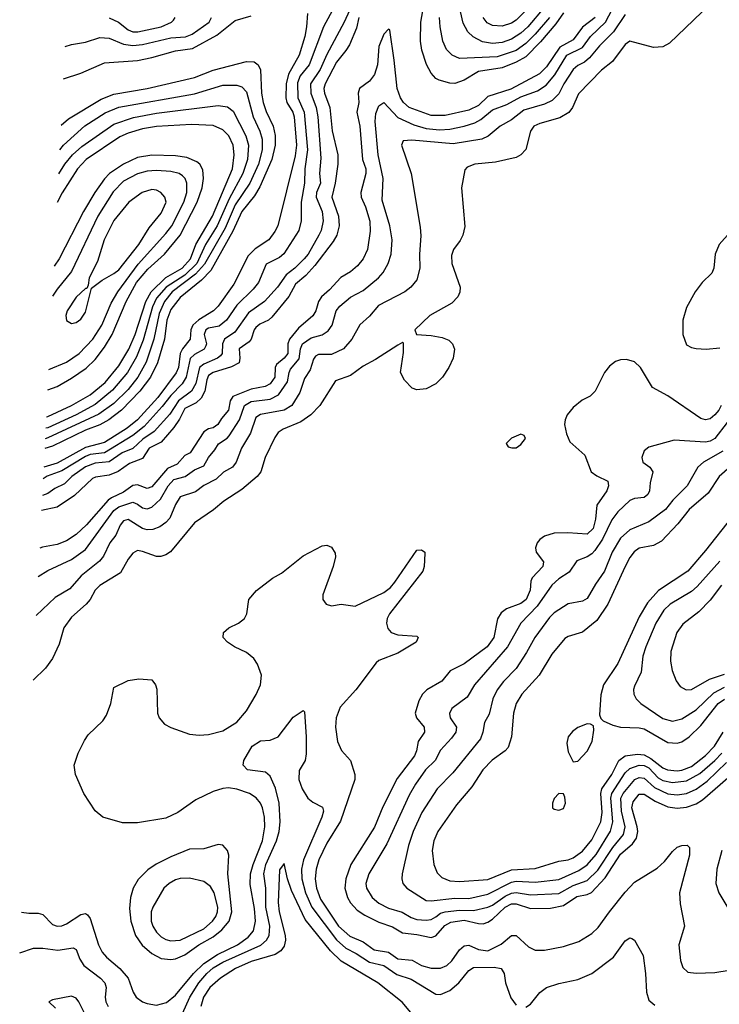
# Model space of a CAD drawing. Header units: inches. Extents: x 1682530 to 1839546, y 640742 to 791647.
# Tile 182 of 256: x 1685192 to 1688148, y 702639 to 706801. Entities that reach past the tile are written whole.
import ezdxf

# ---------------------------------------------------------------- set-up
doc = ezdxf.new("R2010")
doc.units = ezdxf.units.IN
doc.header["$MEASUREMENT"] = 0
doc.layers.add('B6780', color=7, linetype='Continuous')

msp = doc.modelspace()

# ---------------------------------------------------------------- linework, layer by layer
at = {"layer": 'B6780', "color": 5}
for points, elevation in [([(1688141.8, 706898.2), (1687938.3, 706701.7), (1687910, 706686.5), (1687870, 706683.8), (1687770, 706710.2), (1687750, 706696.3), (1687696.2, 706623.8), (1687650, 706587.3), (1687552.5, 706487.5), (1687527.5, 706430), (1687511.7, 706408.3), (1687473.9, 706386.1), (1687390, 706362.1), (1687364.6, 706350), (1687350.6, 706330), (1687330, 706252.7), (1687310, 706228.9), (1687290, 706217.8), (1687202.1, 706197.9), (1687115.3, 706190), (1687082.2, 706177.8), (1687073.4, 706166.6), (1687058.3, 706090), (1687072.9, 705927.1), (1687064.7, 705890), (1687053.2, 705866.8), (1687024.7, 705830), (1687015.8, 705804.2), (1687017.2, 705770), (1687052.6, 705670), (1687051.1, 705648.9), (1687043.6, 705630), (1687018, 705602), (1686924.5, 705550), (1686861.2, 705490), (1686868, 705470), (1686930, 705466), (1686977.2, 705457.2), (1687005.8, 705445.8), (1687021.3, 705430), (1687028.6, 705408.6), (1687024, 705370), (1687005.2, 705330), (1686978.9, 705290), (1686950, 705261.8), (1686910, 705240.2), (1686870, 705236), (1686850, 705243.7), (1686817.3, 705277.3), (1686801.3, 705310), (1686814.3, 705394.3), (1686813.7, 705433.7), (1686810, 705436), (1686790, 705425.5), (1686695.9, 705364.1), (1686643.8, 705336.2), (1686590, 705296.3), (1686526.4, 705273.6), (1686459.9, 705170), (1686422.7, 705130), (1686379.4, 705100.6), (1686305.7, 705070), (1686284.6, 705055.4), (1686270, 705035.3), (1686229.2, 704950), (1686210.6, 704890), (1686194.6, 704870), (1686130, 704814.8), (1686054.4, 704765.6), (1686010.3, 704729.7), (1685930, 704674.7), (1685828.9, 704551.1), (1685810, 704538.2), (1685787.7, 704532.3), (1685770, 704532.2), (1685710, 704553.6), (1685690, 704556.6), (1685670, 704546.4), (1685650, 704520.8), (1685617.1, 704462.9), (1685530, 704409.5), (1685510.5, 704390), (1685489.2, 704350.8), (1685472.2, 704330), (1685410, 704275), (1685378.4, 704230), (1685358.3, 704161.7), (1685330, 704100.3), (1685300.5, 704059.5), (1685248.1, 704009.4)], 720), ([(1686550, 706910.2), (1686475.7, 706770), (1686415.6, 706610), (1686376.7, 706563.3), (1686365.6, 706534.4), (1686367.2, 706470), (1686394.1, 706410), (1686407.7, 706250), (1686396, 706170), (1686394.9, 706110), (1686381.7, 706030), (1686381.9, 705950), (1686371.1, 705910), (1686308.6, 705811.4), (1686290, 705796.1), (1686232.9, 705767.1), (1686200.6, 705690), (1686178.3, 705661.7), (1686110, 705594.2), (1686065.7, 705530), (1686034.4, 705505.6), (1685990, 705496.4), (1685978.4, 705490), (1685971.6, 705470), (1685980.9, 705430), (1685978.2, 705421.8), (1685971.2, 705408.8), (1685930, 705385.2), (1685911.9, 705368.1), (1685894.6, 705290), (1685877.9, 705262.1), (1685830, 705212.9), (1685794.5, 705165.5), (1685718.3, 705081.7), (1685670, 705043.5), (1685550, 704970.3), (1685490, 704963.2), (1685470, 704955), (1685370, 704894.6), (1685308.1, 704871.9), (1685291.3, 704860.5)], 860), ([(1687390, 706899.9), (1687290, 706799.1), (1687270, 706786.6), (1687230, 706772.9), (1687190, 706775.8), (1687167.7, 706787.7), (1687150, 706809.4)], 880), ([(1686608.2, 706890), (1686562.5, 706790), (1686490, 706654.2), (1686461.1, 706590), (1686420.3, 706530), (1686422.6, 706490), (1686444.3, 706430), (1686451.4, 706390), (1686464.9, 706215.1), (1686458.3, 706150), (1686463.3, 706110), (1686446.4, 706070), (1686444.6, 706050), (1686470.6, 705990), (1686473.5, 705950), (1686465.8, 705910), (1686456.5, 705890), (1686410.6, 705810), (1686394.2, 705790), (1686354.3, 705750), (1686318, 705722), (1686281.6, 705670), (1686226.4, 705610), (1686158.8, 705561.2), (1686100.2, 705479.8), (1686057, 705450), (1686048.7, 705430), (1686048, 705390), (1686039.9, 705380.1), (1686028.2, 705370), (1685970, 705344.3), (1685951.4, 705330), (1685936.6, 705263.4), (1685918.1, 705230), (1685862.4, 705190), (1685826.3, 705133.7), (1685759.5, 705060.5), (1685712.7, 705027.3), (1685670, 704988.7), (1685624.2, 704970), (1685570, 704931.3), (1685510, 704925.9), (1685470, 704910.8), (1685412.7, 704870), (1685381.7, 704838.3), (1685340.5, 704819.5), (1685310, 704798.8), (1685287.8, 704790)], 840), ([(1687490.3, 706829.7), (1687457.3, 706782.7), (1687392.7, 706707.3), (1687330, 706643.3), (1687290, 706621), (1687230, 706597.1), (1687130, 706581.9), (1687070, 706544.6), (1687030, 706531.5), (1687010, 706532.1), (1686964.7, 706544.7), (1686950, 706552.4), (1686930, 706574), (1686911.4, 706611.4), (1686891.5, 706671.5), (1686886.1, 706710), (1686886.3, 706790), (1686900.4, 706870)], 820), ([(1687408, 706852), (1687338.5, 706770), (1687310, 706743.3), (1687270, 706717.9), (1687230, 706704.1), (1687190, 706699.6), (1687147, 706707), (1687107.5, 706727.5), (1687085.9, 706750), (1687065.5, 706785.5), (1687046.9, 706866.9)], 860), ([(1687750, 706821.9), (1687701.4, 706750), (1687641.8, 706690), (1687600.3, 706639.7), (1687578.6, 706621.4), (1687550, 706607.7), (1687530.5, 706589.5), (1687491.7, 706530), (1687470, 706487.5), (1687441.5, 706458.5), (1687410, 706443.3), (1687321.7, 706418.3), (1687270, 706377.9), (1687222.3, 706350), (1687171.9, 706308.1), (1687144.5, 706295.5), (1687023.8, 706276.2), (1686849, 706291), (1686811.7, 706288.3), (1686804.7, 706270), (1686845.9, 706150), (1686884.4, 705924.4), (1686887.3, 705887.3), (1686881.4, 705810), (1686882.4, 705750), (1686870, 705701.1), (1686844.8, 705670), (1686818.7, 705650), (1686707.8, 705592.2), (1686670, 705547.8), (1686628.9, 705511.1), (1686595.5, 705450), (1686559.4, 705410), (1686510, 705385.4), (1686453.9, 705386.1), (1686441.9, 705378.1), (1686433.7, 705366.3), (1686419.9, 705320.1), (1686395.2, 705284.8), (1686375.4, 705224.6), (1686341.3, 705170), (1686309.7, 705150.3), (1686210, 705132.1), (1686190, 705119.8), (1686167.4, 705052.6), (1686129.4, 704990), (1686106.3, 704930), (1686091.2, 704908.8), (1686052.3, 704887.7), (1686021.6, 704858.4), (1685970, 704832.1), (1685934.5, 704805.5), (1685870, 704784.4), (1685850, 704752.3), (1685826.1, 704693.9), (1685810, 704675), (1685783.4, 704656.6), (1685753.7, 704646.3), (1685730, 704644.3), (1685710, 704649.7), (1685650, 704688.6), (1685630, 704682.3), (1685616.3, 704663.7), (1685597.6, 704622.4), (1685573.3, 704590), (1685546.2, 704533.8), (1685528.5, 704511.5), (1685451.7, 704450), (1685404.3, 704395.7), (1685342, 704358), (1685262, 704283)], 740), ([(1685270.3, 704447.1), (1685310, 704472.5), (1685410, 704518.9), (1685470, 704561.1), (1685590, 704726.2), (1685610, 704741.7), (1685670, 704761.8), (1685690, 704753.3), (1685710, 704737.5), (1685730, 704732.7), (1685750, 704739.9), (1685786.2, 704773.8), (1685818.5, 704830), (1685843.1, 704856.9), (1685890.5, 704869.5), (1685930, 704898), (1685970, 704915.6), (1685989.1, 704950.9), (1686017, 704983), (1686031.4, 705008.6), (1686068.4, 705031.6), (1686077.6, 705042.4), (1686120.4, 705110), (1686142.4, 705170), (1686170, 705186.8), (1686250, 705196.8), (1686284.8, 705215.2), (1686323.5, 705270), (1686329.9, 705310), (1686336.7, 705323.3), (1686373.4, 705366.6), (1686377.8, 705410), (1686386.7, 705430), (1686424.1, 705455.9), (1686470.6, 705469.4), (1686494.9, 705485.1), (1686512.6, 705510), (1686528.5, 705570), (1686544.2, 705590), (1686590, 705627.8), (1686643.4, 705656.6), (1686708.1, 705710), (1686727.6, 705732.5), (1686748.4, 705770), (1686761.5, 705810), (1686766.1, 705870), (1686755.7, 705930), (1686722.8, 706037.2), (1686728, 706130), (1686706.7, 706230), (1686693.4, 706370), (1686696.4, 706403.6), (1686710, 706436.1), (1686730, 706451.3), (1686790, 706387.5), (1686856.7, 706356.7), (1686910, 706340.2), (1686965.1, 706334.9), (1687010, 706338.2), (1687070, 706350.4), (1687114.7, 706365.3), (1687140.7, 706379.3), (1687190, 706420.1), (1687250, 706442), (1687310, 706474.6), (1687379.8, 706500.2), (1687416.2, 706523.8), (1687452.7, 706567.3), (1687504.5, 706650), (1687570, 706683.1), (1687604.4, 706730), (1687667.5, 706790), (1687695.8, 706844.2)], 760), ([(1686407.4, 706827.4), (1686404.3, 706770), (1686396.8, 706730), (1686373.3, 706650), (1686327.2, 706570), (1686317.6, 706530), (1686316, 706470), (1686321, 706450), (1686345.4, 706410), (1686351.7, 706390), (1686361.2, 706270), (1686355.5, 706224.6), (1686282.2, 705930), (1686270, 705905), (1686244.1, 705870), (1686187.5, 705832.5), (1686157.7, 705802.3), (1686096.7, 705683.3), (1686030.8, 705589.2), (1686010.4, 705569.6), (1685948.4, 705531.6), (1685923, 705510), (1685914.9, 705490), (1685912.3, 705450), (1685879.2, 705410), (1685870.2, 705390), (1685862.2, 705330), (1685852.4, 705307.5), (1685775.9, 705204.1), (1685690.2, 705110), (1685646.4, 705073.6), (1685550, 705014.3), (1685470, 704992.8), (1685350, 704926.3), (1685293.8, 704908.9)], 880), ([(1685377.2, 706551.1), (1685450, 706575.2), (1685550, 706618.1), (1685690, 706628.7), (1685750, 706640.5), (1685850, 706669), (1685921.5, 706678.5), (1686024.5, 706735.5), (1686102.3, 706797.7), (1686170, 706817.4)], 880), ([(1687623, 706810), (1687570.7, 706769.3), (1687530, 706715.2), (1687474.9, 706685.1), (1687418.4, 706601.6), (1687388.3, 706571.7), (1687267.2, 706507.2), (1687170, 706476.1), (1687130, 706438.5), (1687090, 706417.7), (1686990, 706395.8), (1686930, 706395.5), (1686837.6, 706430), (1686814, 706450), (1686800.6, 706470), (1686786.2, 706510), (1686774.5, 706630), (1686755.7, 706755.7), (1686750, 706760.3), (1686730, 706739.7), (1686710, 706686.7), (1686703.3, 706610), (1686691.4, 706568.6), (1686670, 706540.8), (1686628.2, 706510), (1686622.7, 706490), (1686624.5, 706450), (1686616, 706410), (1686629, 706350), (1686639.7, 706210), (1686654.2, 706170), (1686654.7, 706150), (1686632.7, 706070), (1686634.6, 706050), (1686653.5, 706010), (1686670.7, 705949.3), (1686673.3, 705906.7), (1686661.9, 705830), (1686643.6, 705790), (1686619.6, 705760.4), (1686590, 705734.9), (1686548.4, 705711.6), (1686501.3, 705658.7), (1686467.5, 705630), (1686454.3, 705610), (1686442.5, 705570), (1686430.5, 705549.5), (1686370, 705497.2), (1686331.2, 705450), (1686324.9, 705430), (1686324.4, 705390), (1686309.8, 705370.2), (1686277, 705343), (1686271.8, 705330), (1686269.6, 705290), (1686250, 705261.8), (1686229.5, 705250.5), (1686170, 705239.4), (1686092, 705208), (1686080.7, 705190), (1686074.8, 705150), (1686044.3, 705115.7), (1686029.4, 705090), (1686010, 705075.8), (1685989, 705071), (1685970, 705058.6), (1685911.5, 704970), (1685890, 704958.1), (1685857.2, 704922.8), (1685816.3, 704903.7), (1685750, 704825.8), (1685730, 704818.9), (1685690, 704834.4), (1685670, 704831.4), (1685630, 704804.3), (1685580, 704780), (1685566.1, 704770), (1685474, 704666), (1685430, 704625.3), (1685390, 704598.1), (1685350, 704582.1), (1685288.5, 704571.5), (1685276.4, 704567.3)], 780), ([(1686625.5, 706810), (1686614.8, 706765.2), (1686585.1, 706694.9), (1686570.2, 706669.8), (1686530, 706621.4), (1686482.6, 706530), (1686476.8, 706510), (1686479.3, 706490), (1686502.8, 706430), (1686511.6, 706331.6), (1686536, 706230), (1686535.9, 706190), (1686525.2, 706110), (1686511, 706050), (1686538.7, 705970), (1686541.1, 705930), (1686532.1, 705890), (1686516.8, 705863.2), (1686438.9, 705761.1), (1686400.5, 705719.5), (1686356.8, 705683.2), (1686329.5, 705630.5), (1686257, 705543), (1686243.2, 705530), (1686206.9, 705513.1), (1686190, 705500.1), (1686182.5, 705490), (1686170.3, 705449.7), (1686161.5, 705438.5), (1686118.5, 705410), (1686122.4, 705370), (1686118.5, 705350), (1686086.7, 705333.3), (1686010, 705309.8), (1685990, 705296.5), (1685982.1, 705277.9), (1685974.8, 705230), (1685959.2, 705200.8), (1685938.1, 705181.9), (1685890, 705158), (1685867.2, 705112.8), (1685842.7, 705077.3), (1685790, 705014.9), (1685738.2, 704990), (1685710, 704946.1), (1685655.7, 704924.3), (1685608.4, 704891.6), (1685570, 704876.2), (1685512.2, 704867.8), (1685498.9, 704861.1), (1685424, 704790), (1685350, 704740.7), (1685284.5, 704726.4)], 820), ([(1685384.1, 706687), (1685410, 706695.8), (1685470, 706705.8), (1685530, 706725.6), (1685570, 706723.2), (1685630, 706697.1), (1685670, 706691.4), (1685710, 706695.3), (1685830, 706723.7), (1685892.1, 706727.9), (1685920.3, 706739.7), (1685991.8, 706790), (1686002, 706810)], 860), ([(1685570, 706808), (1685609.3, 706790), (1685650, 706757.7), (1685670, 706749.6), (1685691, 706749), (1685790, 706770), (1685833.6, 706790), (1685841.3, 706798.7), (1685848.5, 706810)], 840), ([(1687430.6, 706810), (1687370, 706738.8), (1687330, 706700.2), (1687290, 706670.1), (1687210, 706643.5), (1687050, 706636.4), (1687019.7, 706650), (1686995.3, 706675.3), (1686980.4, 706710), (1686968.5, 706770), (1686966.2, 706810)], 840), ([(1685367.2, 706354.2), (1685398, 706382), (1685535.8, 706464.2), (1685590, 706485.8), (1685730.3, 706509.7), (1685930, 706555.7), (1686010, 706586.9), (1686150, 706623.6), (1686182.7, 706622.7), (1686199.9, 706610), (1686209, 706589), (1686213.9, 706490), (1686220.5, 706450), (1686232.8, 706412.8), (1686262.8, 706350), (1686271.4, 706311.4), (1686271.1, 706270), (1686257.8, 706210), (1686206.3, 706093.7), (1686183.7, 706056.3), (1686130, 705990.1), (1686092.9, 705907.1), (1685999.1, 705740.9), (1685959.8, 705700.2), (1685870, 705625.9), (1685830, 705575.4), (1685812.9, 705530), (1685804, 705450), (1685774.6, 705350), (1685744, 705290), (1685699.3, 705230), (1685622.2, 705150), (1685568, 705110), (1685530, 705088.6), (1685470, 705065.4), (1685330, 704998.2), (1685297.8, 704987.9)], 920), ([(1685361.9, 706250.2), (1685376.5, 706270), (1685467.4, 706352.6), (1685553.1, 706406.9), (1685610, 706430.9), (1685930, 706487.6), (1686050, 706524.4), (1686110, 706524.2), (1686130, 706516.6), (1686150, 706495.2), (1686179, 706390), (1686206.8, 706330), (1686216.2, 706296.2), (1686217, 706250), (1686201.3, 706190), (1686163.6, 706110), (1686101.8, 706018.2), (1686060.2, 705919.8), (1685972.7, 705767.3), (1685934.3, 705725.7), (1685835.9, 705650), (1685803, 705610), (1685781.3, 705558.7), (1685758.9, 705450), (1685726.3, 705353.7), (1685691.3, 705290), (1685650, 705237), (1685590, 705178.3), (1685526.3, 705133.7), (1685310, 705032.7), (1685299.9, 705029.8)], 940), ([(1685356.8, 706149), (1685382.8, 706190), (1685414.6, 706230), (1685454.7, 706265.3), (1685590, 706359.1), (1685673.3, 706386.7), (1685770, 706406), (1686030, 706437.3), (1686070, 706432.7), (1686094, 706414), (1686147.9, 706310), (1686158.9, 706270), (1686154.9, 706210), (1686134.6, 706150), (1686076.5, 706043.5), (1686026.8, 705930), (1685976.6, 705850), (1685940.9, 705770), (1685890, 705720.7), (1685811.1, 705670), (1685770, 705624), (1685753.2, 705586.8), (1685713.8, 705446.2), (1685684.8, 705375.2), (1685647.9, 705310), (1685584.6, 705235.4), (1685510, 705174.8), (1685430, 705130.8), (1685310, 705075.9), (1685302.2, 705073.8)], 960), ([(1685304.6, 705122.3), (1685310, 705123.8), (1685410.6, 705169.4), (1685490, 705215.1), (1685552.3, 705267.7), (1685610, 705337.8), (1685652.3, 705407.7), (1685679.5, 705470), (1685725.4, 705610), (1685747.7, 705650), (1685809.6, 705710.4), (1685878.1, 705750), (1685913.8, 705790), (1685935.7, 705850), (1686006.5, 705970), (1686090.5, 706170), (1686098.1, 706230), (1686094.3, 706270), (1686075, 706310), (1686050, 706335.8), (1686010, 706352.8), (1685918.3, 706358.3)], 980), ([(1685918.3, 706358.3), (1685770, 706348.8), (1685710, 706339.3), (1685650, 706321.7), (1685614.4, 706305.6), (1685473.2, 706210), (1685435.8, 706170), (1685371.8, 706068.2), (1685350.6, 706028.1)], 980), ([(1685310.4, 705235.6), (1685350, 705250.8), (1685410, 705285), (1685472.1, 705327.9), (1685510, 705364.6), (1685550, 705416.9), (1685582.2, 705470), (1685641.5, 705610), (1685685.9, 705690), (1685733.8, 705746.2), (1685803.3, 705810), (1685870, 705889.7), (1685942.1, 706030), (1685962.6, 706090), (1685968.6, 706130), (1685965.6, 706165.6), (1685952.9, 706190), (1685940.1, 706200.1), (1685898.7, 706218.7), (1685850, 706225.9), (1685750, 706228.3)], 1020), ([(1685750, 706228.3), (1685690, 706218), (1685630, 706190), (1685571.8, 706150), (1685550, 706128), (1685509.2, 706070.8), (1685461.9, 705990), (1685359.1, 705790), (1685337, 705758.9)], 1020), ([(1685314.8, 705322.3), (1685390, 705352.7), (1685443.4, 705390), (1685500.9, 705450), (1685538.7, 705510), (1685577.7, 705602.3), (1685606.2, 705650), (1685692.2, 705767.8), (1685810, 705896.5), (1685834.6, 705930), (1685885.4, 706030), (1685897.7, 706070), (1685898.5, 706110), (1685891.3, 706130), (1685880.3, 706140.3), (1685865.1, 706150), (1685830, 706158.7), (1685770, 706163.8)], 1040), ([(1685770, 706163.8), (1685730, 706160.6), (1685690, 706148.7), (1685630, 706118.3), (1685586.4, 706073.6), (1685522.2, 705970), (1685410, 705736.3), (1685350, 705662.4), (1685330.5, 705632.4)], 1040), ([(1688230, 705942), (1688148.2, 705850), (1688130.1, 705810), (1688124.5, 705750), (1688117.1, 705730), (1688075.9, 705690), (1688045.6, 705650), (1688010, 705584.4), (1687993.9, 705530), (1687994.6, 705470), (1688010, 705426.8), (1688030, 705415), (1688050.6, 705410.6), (1688092.1, 705407.9), (1688150, 705413.4)], 720), ([(1688156.6, 705170), (1688145.6, 705150), (1688130, 705129.9), (1688110, 705114.3), (1688090, 705109), (1688070, 705114.4), (1687930.8, 705210.8), (1687865.8, 705245.8), (1687814.7, 705330), (1687790, 705354.7), (1687755.8, 705364.2), (1687730, 705363), (1687710, 705355.7), (1687683.7, 705336.3), (1687662.5, 705310), (1687623.1, 705230), (1687603, 705210), (1687568.1, 705191.9), (1687530, 705162), (1687505.5, 705130), (1687496.3, 705110), (1687493.4, 705090), (1687502.4, 705050), (1687516.9, 705016.9), (1687579.8, 704959.8), (1687607.1, 704890), (1687630, 704873), (1687676.5, 704850), (1687680.5, 704830), (1687673.3, 704810), (1687630.6, 704749.4), (1687625.4, 704690), (1687614.5, 704650), (1687590, 704626.7), (1687507.9, 704632.1), (1687450.1, 704629.9), (1687410, 704617.8), (1687390, 704604), (1687378.5, 704590), (1687371.3, 704568.7), (1687373.8, 704550), (1687405.8, 704510), (1687401.8, 704490), (1687357.7, 704442.3), (1687352, 704428), (1687349.5, 704389.5), (1687332, 704350), (1687310, 704333.3), (1687249.6, 704310.4), (1687226.1, 704293.9), (1687211.2, 704268.8), (1687195.2, 704190), (1687167.1, 704150), (1687070, 704078.8), (1687011.3, 704048.7), (1686975.3, 704004.7), (1686911.7, 703968.3), (1686894.2, 703950), (1686878, 703922), (1686863.2, 703870), (1686869.2, 703850), (1686901.5, 703810), (1686903, 703790), (1686876, 703750), (1686869.1, 703710), (1686860.5, 703690), (1686786.3, 703593.7), (1686725.9, 703474.1), (1686691.4, 703388.6), (1686590.9, 703230), (1686569.3, 703170), (1686565.9, 703130), (1686577.4, 703090), (1686590, 703067.9), (1686617.6, 703037.6), (1686650, 703016.3), (1686710, 702986.6), (1686767.2, 702967.2), (1686810, 702941), (1686870, 702934.6), (1686930, 702921.9), (1686950, 702928.4), (1686988, 702972), (1687014.1, 702985.9), (1687070, 702995.1), (1687130, 702981), (1687150, 702979.9), (1687170, 702986.6), (1687190, 702999.6), (1687243.7, 703050), (1687270, 703063.6), (1687290, 703064.2), (1687350, 703044.8), (1687434.9, 703045.1), (1687490, 703056.8), (1687545.7, 703094.3), (1687590, 703102.9), (1687608.5, 703111.5), (1687666.3, 703173.7), (1687730, 703273.3), (1687782, 703318), (1687798.3, 703341.7), (1687803.5, 703370), (1687800.8, 703390), (1687779, 703470), (1687784.5, 703495.5), (1687810, 703527.8), (1687830, 703527), (1687877.3, 703497.3), (1687930, 703474.3), (1687970, 703468.6), (1688010, 703473), (1688050, 703487.1), (1688076.9, 703503.1), (1688184, 703596)], 720), ([(1688181.3, 705098.7), (1688130, 705029.9), (1688110, 705019), (1688090, 705014.9), (1687956.9, 705023.1), (1687850, 704994.5), (1687830, 704979), (1687820.5, 704950), (1687825.5, 704930), (1687854, 704910), (1687867.7, 704890), (1687856.4, 704843.6), (1687853.6, 704810), (1687846.7, 704793.3), (1687830, 704780.8), (1687790, 704776.7), (1687770, 704769.2), (1687719, 704721), (1687693.6, 704686.4), (1687654.6, 704605.4), (1687622.6, 704557.4), (1687610, 704543.2), (1687590, 704530.9), (1687546.7, 704513.3), (1687513.7, 704466.3), (1687470, 704437.7), (1687440.1, 704410), (1687377.8, 704322.2), (1687310.1, 704250), (1687253.8, 704150), (1687114, 703990), (1687082.9, 703937.1), (1687017.7, 703890), (1687007.8, 703867.8), (1687010.9, 703850), (1687037.1, 703810), (1687034.7, 703790), (1687016.6, 703763.4), (1686970, 703713.2), (1686948, 703670), (1686907, 703630), (1686864.7, 703570), (1686837.4, 703522.6), (1686743, 703317), (1686666.7, 703190), (1686654.8, 703150), (1686657, 703130), (1686680.9, 703090), (1686710, 703066.3), (1686750, 703045.9), (1686808.7, 703028.7), (1686845.5, 703005.5), (1686870, 702997.7), (1686910, 702994.4), (1686930, 702997.9), (1686950, 703009.3), (1686970, 703023.9), (1686990, 703030.6), (1687050, 703037.2), (1687110, 703035.8), (1687170, 703050), (1687190, 703057.7), (1687243.4, 703096.7), (1687270, 703109.1), (1687290, 703112), (1687350, 703102.3), (1687470, 703107.8), (1687530, 703140.8), (1687590, 703162.9), (1687634.4, 703205.6), (1687698.4, 703301.6), (1687743.7, 703356.3), (1687751, 703390), (1687734.9, 703454.9), (1687731.8, 703510), (1687741.9, 703530), (1687791.1, 703590), (1687810, 703598.5), (1687830, 703594.6), (1687874.9, 703554.9), (1687930, 703528.7), (1687970, 703524.3), (1688010, 703529.8), (1688050, 703548.5), (1688097, 703583), (1688178.7, 703661.3)], 740), ([(1688163.5, 704976.5), (1688081.5, 704930), (1688057.1, 704910), (1688011.9, 704830), (1687951.7, 704770), (1687921.5, 704730), (1687850, 704679), (1687770, 704644.5), (1687730.6, 704609.4), (1687696, 704550), (1687662.7, 704470), (1687624.4, 704415.6), (1687590, 704353.7), (1687570, 704342.6), (1687510, 704331.4), (1687450, 704293.6), (1687430, 704274.1), (1687368.5, 704190), (1687333.9, 704126.1), (1687290, 704058.6), (1687236.6, 704003.4), (1687210, 703968.9), (1687191.1, 703930), (1687175, 703865), (1687156.6, 703830), (1687149.5, 703790), (1687138.5, 703761.5), (1687022.8, 703617.2), (1686956.6, 703550), (1686891.1, 703450), (1686854.6, 703370), (1686834.7, 703310), (1686808.6, 703190), (1686806.8, 703170), (1686811.2, 703150), (1686827.9, 703130), (1686910, 703078.4), (1686930, 703076.1), (1687030, 703087.4), (1687090, 703086.5), (1687170, 703104.1), (1687270, 703155.5), (1687290, 703159.2), (1687370, 703156), (1687470, 703167.2), (1687554.8, 703205.2), (1687590, 703228.7), (1687628.2, 703271.8), (1687689.1, 703370.9), (1687698, 703410), (1687690, 703510), (1687693.5, 703530), (1687750, 703617.4), (1687770, 703635.4), (1687810, 703649.3), (1687830, 703648.6), (1687850, 703639), (1687890, 703596.3), (1687910, 703585.2), (1687950, 703577.1), (1688010, 703583.8), (1688066, 703614.1), (1688130, 703670.1), (1688158.9, 703701.1)], 760), ([(1688230, 704942.1), (1688147.9, 704870), (1688100.5, 704799.5), (1688020.7, 704730), (1687972.8, 704670), (1687903.6, 704596.4), (1687870, 704578.1), (1687810, 704566.9), (1687788.2, 704551.8), (1687770, 704528), (1687750.4, 704489.6), (1687677.4, 704330), (1687630, 704260.8), (1687570, 704212.5), (1687510, 704193.7), (1687495.4, 704184.6), (1687440.4, 704119.6), (1687386.4, 704030), (1687313.9, 703950), (1687290.1, 703910), (1687278.5, 703870), (1687270.1, 703770), (1687255.6, 703724.4), (1687243.8, 703710), (1687188.8, 703671.2), (1687149.2, 703630.8), (1687102.1, 703557.9), (1687038.1, 703481.9), (1686959.4, 703370), (1686942, 703330), (1686934.6, 703290), (1686941.2, 703230), (1686955.5, 703195.5), (1686975, 703175), (1687010, 703161.6), (1687050, 703158), (1687170, 703167.4), (1687270, 703207.5), (1687370, 703213.3), (1687470, 703244.1), (1687510, 703250.1), (1687530, 703257.6), (1687570, 703286.5), (1687610, 703334.7), (1687647.3, 703410), (1687652.6, 703450), (1687647.4, 703530), (1687652.1, 703550), (1687694.6, 703610), (1687724.1, 703670), (1687750, 703688.8), (1687803.2, 703696.8), (1687830, 703694), (1687858.8, 703678.8), (1687910, 703638.5), (1687929.7, 703629.7), (1687970, 703625.5), (1687990, 703628.3), (1688030, 703644.1), (1688090, 703690.4), (1688127.4, 703730), (1688165.1, 703790)], 780), ([(1688201.3, 704698.7), (1688090, 704557.4), (1688014.7, 704470), (1687891.7, 704388.3), (1687844.3, 704335.7), (1687810, 704276.2), (1687720, 704080), (1687658.7, 703990), (1687647.1, 703947.1), (1687642, 703862), (1687647.3, 703847.3), (1687657.1, 703837.1), (1687698.7, 703818.7), (1687731, 703811), (1687810, 703808), (1687830, 703803.2), (1687930, 703745.9), (1687970, 703742.8), (1687990, 703749), (1688020.7, 703770), (1688070, 703818.3), (1688143.3, 703910), (1688170, 703928.5)], 820), ([(1685200, 703028.6), (1685230, 703024.1), (1685270, 703024.2), (1685290, 703018.3), (1685330, 702976.9), (1685350, 702969.4), (1685370, 702971.1), (1685390, 702979.4), (1685450, 703018.3), (1685470, 703023), (1685477.7, 703017.7), (1685490, 703001.7), (1685524.9, 702890), (1685539.7, 702859.7), (1685558.3, 702838.3), (1685615.6, 702790), (1685650.1, 702750.1), (1685670.6, 702690.5), (1685684.6, 702670), (1685710, 702650.1), (1685730, 702642.6), (1685770, 702636.3), (1685812.6, 702647.4), (1685850, 702678.4), (1685925.9, 702770), (1685970, 702812.4), (1686027.6, 702850), (1686112.6, 702890), (1686157.6, 702922.4), (1686179.2, 702950), (1686188.2, 702990), (1686183.6, 703043.6), (1686165.7, 703145.7), (1686167.7, 703190), (1686178.1, 703230), (1686217.4, 703330), (1686227.5, 703390), (1686226, 703430), (1686217.8, 703470), (1686209.5, 703489.5), (1686191.4, 703511.4), (1686162.7, 703530), (1686110, 703548.9), (1686073.5, 703553.5), (1686050, 703551.2), (1686010, 703538.1), (1685936.5, 703503.5), (1685859.8, 703450), (1685810, 703426.4), (1685690, 703406.1), (1685626.3, 703406.3), (1685543.7, 703430), (1685510, 703457.6), (1685462.6, 703530), (1685427.6, 703610), (1685421.8, 703650), (1685438.8, 703701.2), (1685465.3, 703754.7), (1685481.6, 703778.4), (1685542.4, 703837.6), (1685559.2, 703860.8), (1685577.1, 703910), (1685590, 703978.8), (1685650, 704007.2), (1685694.9, 704014.9), (1685750.6, 704010), (1685766, 703990), (1685771.3, 703971.3), (1685774, 703870), (1685780.5, 703850), (1685803.5, 703823.5), (1685830, 703808.5), (1685910, 703781), (1685950, 703776.6), (1685990, 703778.9), (1686050, 703794.9), (1686110, 703831.2), (1686150, 703879.8), (1686191.3, 703948.7), (1686208.7, 703990), (1686213.1, 704030), (1686196.9, 704076.9), (1686180.9, 704100.9), (1686150, 704125.8), (1686099.6, 704150), (1686069.6, 704170), (1686052, 704190), (1686052.7, 704210), (1686075.1, 704230), (1686116, 704250), (1686142, 704270), (1686151.3, 704290), (1686159.7, 704350), (1686191.8, 704388.2), (1686260.3, 704439.7), (1686298.4, 704461.6), (1686390, 704534.6), (1686470, 704576.4), (1686490, 704579.3), (1686510, 704570.8), (1686525.3, 704545.3), (1686526, 704530), (1686516.3, 704490), (1686472.7, 704370), (1686473.4, 704350), (1686487.3, 704330), (1686510, 704323.8), (1686550, 704330.4), (1686610, 704322.2), (1686730, 704380.4), (1686758.6, 704401.4), (1686777.1, 704422.9), (1686870, 704559.3), (1686890, 704560.5), (1686904, 704550), (1686904.5, 704544.5), (1686901.3, 704490), (1686895.9, 704470), (1686754.1, 704290), (1686744.7, 704270), (1686742, 704250), (1686746.9, 704226.9), (1686761.2, 704210), (1686790, 704201), (1686870, 704195.5), (1686875.1, 704190), (1686867, 704170), (1686790, 704123.8), (1686710, 704091.9), (1686697.5, 704082.5), (1686612.3, 703967.7), (1686545.6, 703894.4), (1686528.8, 703850), (1686526.6, 703810), (1686534.6, 703750), (1686551.8, 703711.8), (1686589.1, 703670), (1686608.2, 703610), (1686607.4, 703590), (1686546.9, 703413.1), (1686490, 703319.9), (1686455.8, 703250), (1686444.3, 703210), (1686440.5, 703170), (1686446.1, 703130), (1686463.1, 703083.1), (1686538.3, 702970), (1686587.2, 702927.1), (1686643, 702903), (1686690, 702870.1), (1686750, 702859), (1686790, 702831.4), (1686850, 702825.2), (1686890, 702802.8), (1686930, 702791.8), (1686970, 702791.6), (1686997, 702803), (1687017.5, 702822.5), (1687050, 702870.1), (1687070, 702886.5), (1687090, 702888.5), (1687130.5, 702870.5), (1687170, 702865.5), (1687226.4, 702893.6), (1687270, 702930.1), (1687290, 702930.6), (1687341.9, 702881.9), (1687370, 702868), (1687410, 702867.5), (1687490, 702883.5), (1687554.7, 702905.3), (1687610, 702938.4), (1687636.7, 702963.3), (1687683.7, 703030), (1687750, 703113.3), (1687790, 703156), (1687885, 703215), (1687916.6, 703243.4), (1687950, 703285.5), (1687970, 703303.2), (1687990, 703310.9), (1688011.7, 703311.7), (1688022.3, 703302.3), (1688022.8, 703270), (1687980.2, 703110), (1687983.2, 703063.2), (1688001.3, 702970), (1687977.3, 702890), (1687984.2, 702824.2), (1687994.2, 702794.2), (1688015.6, 702775.6), (1688051.1, 702771.1), (1688130, 702774.2), (1688190, 702783.8)], 680), ([(1688150, 704512.2), (1688054.4, 704405.6), (1688030, 704383.9), (1687940.1, 704330), (1687914.3, 704305.7), (1687880.5, 704250), (1687837.7, 704150), (1687825.5, 704110), (1687817.3, 704042.7), (1687790, 703984.5), (1687785.4, 703970), (1687786.8, 703950), (1687796.9, 703930), (1687816.9, 703910), (1687910, 703847.7), (1687950, 703836.2), (1687990, 703846.3), (1688050, 703883.4), (1688124.7, 703955.3), (1688170, 703980.2)], 840), ([(1688156.8, 704410), (1688110, 704346.8), (1688061.8, 704298.2), (1687993.5, 704246.5), (1687968.1, 704210), (1687943, 704130), (1687942.1, 704090), (1687948.7, 704050), (1687966.1, 704006.1), (1687982.5, 703982.5), (1688007.7, 703967.7), (1688030, 703969.5), (1688106.6, 704013.4), (1688170, 704035.2)], 860), ([(1685879.9, 702600.1), (1685911.3, 702670), (1685948.4, 702730), (1685982.3, 702770), (1686010, 702793.1), (1686050, 702817), (1686210.2, 702889.8), (1686234.6, 702910), (1686245.6, 702930), (1686249.3, 702970), (1686232.3, 703050), (1686232.2, 703130), (1686224.1, 703190), (1686231.7, 703230), (1686276.4, 703330), (1686288.4, 703370), (1686292.5, 703410), (1686288.4, 703490), (1686272.6, 703552.6), (1686250, 703603.5), (1686230, 703619.8), (1686154, 703630), (1686136.4, 703650), (1686138.7, 703670), (1686173.6, 703730), (1686210, 703752.7), (1686250, 703755.8), (1686284.7, 703770), (1686346.9, 703853.1), (1686390, 703880.7), (1686395.1, 703875.1), (1686402.5, 703770), (1686402.7, 703697.3), (1686397.6, 703670), (1686372.8, 703627.2), (1686371.3, 703590), (1686385.9, 703550), (1686410, 703511), (1686430, 703493.6), (1686472, 703472), (1686475.6, 703455.6), (1686469.1, 703430), (1686391.3, 703250), (1686382.4, 703210), (1686383.8, 703170), (1686399, 703110), (1686426.9, 703050), (1686530, 702911.1), (1686570, 702876.8), (1686614.3, 702854.3), (1686670, 702817.1), (1686730, 702803.9), (1686784.8, 702764.8), (1686845.9, 702745.9), (1686950, 702681.7), (1686970, 702680.9), (1687010, 702698), (1687047.4, 702730), (1687090, 702782.7), (1687110, 702794.5), (1687196.3, 702796.3), (1687226.4, 702790), (1687239.3, 702770), (1687244, 702730), (1687266.6, 702666.6), (1687290, 702635.8)], 660), ([(1688159, 703290), (1688137.4, 703210), (1688134, 703150), (1688146.5, 703110), (1688193, 703033)], 720), ([(1686844.8, 702604.8), (1686808, 702648), (1686705.8, 702730), (1686550, 702821.5), (1686504.6, 702864.6), (1686398.1, 702998.1), (1686340.2, 703120.2), (1686323.3, 703170), (1686310, 703234.9), (1686290, 703207.7), (1686283.7, 703070), (1686288.1, 703030), (1686313.1, 702930), (1686315, 702910), (1686310, 702885.2), (1686294.9, 702865), (1686270.7, 702849.3), (1686170, 702819.7), (1686103.9, 702790), (1686039.7, 702750), (1685994.6, 702710), (1685969, 702670), (1685957.8, 702630)], 640), ([(1687330, 702626.7), (1687350, 702639.5), (1687390, 702688.7), (1687418, 702710), (1687470, 702727.8), (1687550, 702743.9), (1687610, 702769.1), (1687701.3, 702838.7), (1687750, 702907.7), (1687770, 702920.7), (1687778, 702918), (1687790.4, 702910.4), (1687825.9, 702845.9), (1687837, 702770), (1687840.5, 702690), (1687850, 702656.4), (1687876.2, 702636.2)], 660), ([(1685191.7, 702856.5), (1685250, 702876.7), (1685290, 702877.1), (1685352.3, 702867.7), (1685417.8, 702877.8), (1685430.9, 702870.9), (1685445.6, 702830), (1685462.9, 702802.9), (1685533.1, 702750), (1685551.3, 702730), (1685556.8, 702710), (1685552.9, 702670), (1685555.7, 702650), (1685566, 702630)], 660), ([(1685464.2, 702604.2), (1685441.6, 702650), (1685430, 702664.9), (1685410, 702674), (1685330, 702658.8), (1685315.3, 702650), (1685343.3, 702623.3)], 640)]:
    msp.add_lwpolyline(points, dxfattribs=dict(at, elevation=elevation))
for points, elevation in [([(1685750, 706083), (1685709.2, 706070), (1685653.2, 706030), (1685590, 705951.9), (1685548.3, 705870), (1685520.9, 705779.1), (1685485.9, 705710), (1685481.6, 705678.4), (1685475.2, 705664.8), (1685470, 705665.1), (1685430, 705627.6), (1685392.6, 705570), (1685387.4, 705550), (1685390, 705528.7), (1685410, 705516.5), (1685430, 705521), (1685450, 705535), (1685470, 705564), (1685494.5, 705665.5), (1685539.7, 705700.3), (1685590, 705727.6), (1685610, 705743.8), (1685695.4, 705850), (1685739.5, 705920.5), (1685790, 705982.7), (1685810.4, 706030), (1685804.8, 706050), (1685788.5, 706070), (1685770, 706079.9)], 1060), ([(1687310, 705049), (1687270, 705032), (1687247.3, 705010), (1687256, 704996), (1687270.9, 704990.9), (1687290, 704990.8), (1687310, 705005.5), (1687329, 705030), (1687323.1, 705043.1)], 720), ([(1687590, 703824.2), (1687550, 703808.5), (1687527.5, 703792.5), (1687509.2, 703770), (1687503.4, 703743.4), (1687510, 703706.8), (1687530, 703664), (1687550, 703666.4), (1687590, 703708.9), (1687611.2, 703750), (1687618.2, 703798.2), (1687615.9, 703815.9), (1687603.7, 703823.7)], 820), ([(1687470, 703529.5), (1687450, 703509), (1687443.1, 703490), (1687443.8, 703470), (1687450, 703463.8), (1687470, 703459.5), (1687490, 703467), (1687498.5, 703490), (1687494.9, 703514.9), (1687490, 703529.2)], 820), ([(1686030, 703314.6), (1685970, 703296.5), (1685910, 703295.5), (1685830, 703263.2), (1685768.5, 703231.5), (1685732.9, 703207.1), (1685693, 703167), (1685671.3, 703130), (1685659.4, 703090), (1685655.6, 703044.4), (1685661.8, 702990), (1685680.7, 702930), (1685709.5, 702889.5), (1685750, 702854.4), (1685790, 702833.4), (1685830, 702828.3), (1685850, 702831.4), (1685890, 702848.9), (1685949, 702890.9), (1686010, 702924.6), (1686046.6, 702953.3), (1686077.4, 702990), (1686088.4, 703030), (1686071.8, 703190), (1686075.1, 703270), (1686069.8, 703290), (1686050, 703311.4)], 720), ([(1685910, 703171.7), (1685870, 703170.5), (1685850, 703164.7), (1685823.2, 703150), (1685801.4, 703130), (1685754.5, 703050), (1685748, 703030), (1685748, 702990), (1685754.4, 702970), (1685770, 702944.8), (1685790, 702924.2), (1685810, 702912.8), (1685830, 702907.9), (1685870, 702909.7), (1685970, 702958.4), (1686007.2, 702990), (1686020.7, 703010), (1686028.3, 703030), (1686029.5, 703050), (1686014.2, 703110), (1685997.8, 703137.8), (1685970, 703157.6)], 740)]:
    msp.add_lwpolyline(points, close=True, dxfattribs=dict(at, elevation=elevation))

doc.saveas('drawing.dxf')
